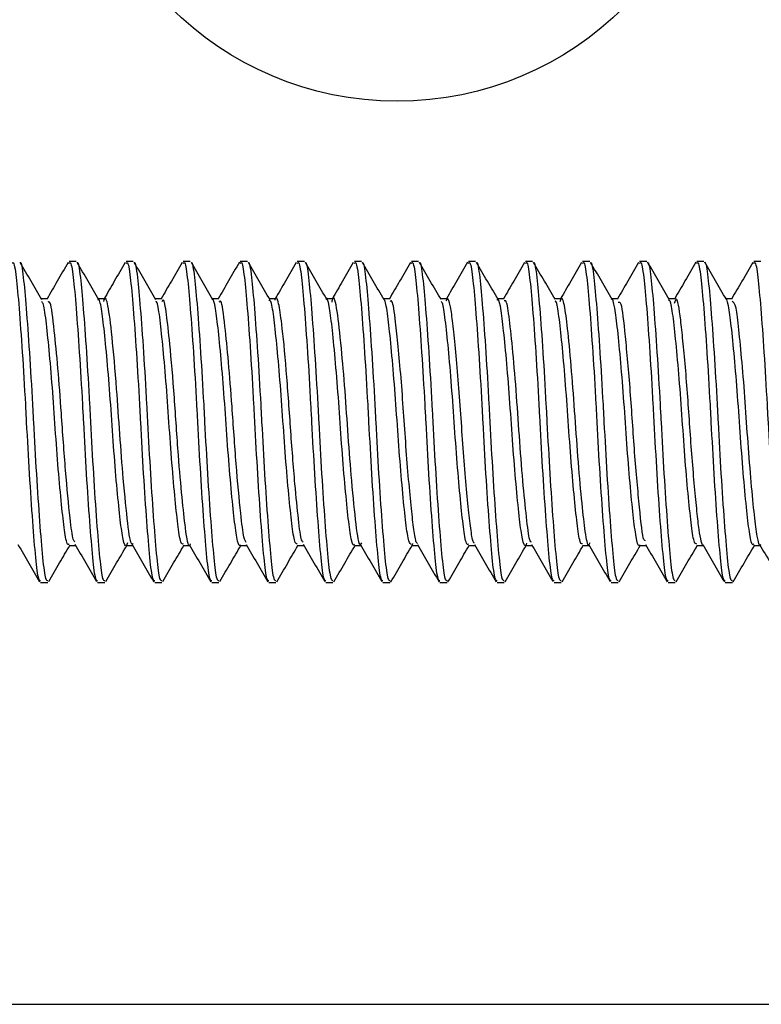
# Model space of a CAD drawing. Header units: inches. Extents: x 0.2 to 10.8, y 0.2 to 8.2.
# Tile 32 of 55: x 5.0912 to 5.1212, y 6.8031 to 6.843. Entities that reach past the tile are written whole.
import ezdxf

# ---------------------------------------------------------------- set-up
doc = ezdxf.new("R2010")
doc.units = ezdxf.units.IN
doc.header["$MEASUREMENT"] = 0

msp = doc.modelspace()

# ---------------------------------------------------------------- linework, layer by layer
for p, q in [((5.093448, 6.833197), (5.093158, 6.833197)), ((5.095763, 6.833197), (5.095473, 6.833197)), ((5.098077, 6.833197), (5.097788, 6.833197)), ((5.100392, 6.833197), (5.100103, 6.833197)), ((5.102707, 6.833197), (5.102418, 6.833197)), ((5.105022, 6.833197), (5.104732, 6.833197)), ((5.107337, 6.833197), (5.107047, 6.833197)), ((5.109651, 6.833197), (5.109362, 6.833197)), ((5.111966, 6.833197), (5.111677, 6.833197)), ((5.114281, 6.833197), (5.113992, 6.833197)), ((5.116596, 6.833197), (5.116307, 6.833197)), ((5.118911, 6.833197), (5.118621, 6.833197)), ((5.121226, 6.833197), (5.120936, 6.833197)), ((5.09229, 6.831693), (5.092026, 6.831693)), ((5.094605, 6.831693), (5.094341, 6.831693)), ((5.096919, 6.831693), (5.096656, 6.831693)), ((5.099235, 6.831693), (5.098971, 6.831693)), ((5.101549, 6.831693), (5.101285, 6.831693)), ((5.103864, 6.831693), (5.1036, 6.831693)), ((5.106179, 6.831693), (5.105915, 6.831693)), ((5.108494, 6.831693), (5.10823, 6.831693)), ((5.110808, 6.831693), (5.110545, 6.831693)), ((5.113123, 6.831693), (5.112859, 6.831693)), ((5.115438, 6.831693), (5.115174, 6.831693)), ((5.117753, 6.831693), (5.117489, 6.831693)), ((5.120068, 6.831693), (5.119804, 6.831693)), ((5.093158, 6.821679), (5.093422, 6.821679)), ((5.095473, 6.821679), (5.095737, 6.821679)), ((5.097788, 6.821679), (5.098052, 6.821679)), ((5.100103, 6.821679), (5.100367, 6.821679)), ((5.102417, 6.821679), (5.102681, 6.821679)), ((5.104732, 6.821679), (5.104996, 6.821679)), ((5.107047, 6.821679), (5.107311, 6.821679)), ((5.107092, 6.821755), (5.107071, 6.821689)), ((5.109362, 6.821679), (5.109626, 6.821679)), ((5.111676, 6.821679), (5.111941, 6.821679)), ((5.113992, 6.821679), (5.114255, 6.821679)), ((5.116306, 6.821679), (5.11657, 6.821679)), ((5.118621, 6.821679), (5.118885, 6.821679)), ((5.120936, 6.821679), (5.1212, 6.821679)), ((5.092001, 6.820176), (5.09229, 6.820176)), ((5.094316, 6.820176), (5.094605, 6.820176)), ((5.096631, 6.820176), (5.09692, 6.820176)), ((5.098945, 6.820176), (5.099235, 6.820176)), ((5.10126, 6.820176), (5.10155, 6.820176)), ((5.103575, 6.820176), (5.103864, 6.820176)), ((5.10589, 6.820176), (5.106179, 6.820176)), ((5.108205, 6.820176), (5.108494, 6.820176)), ((5.11052, 6.820176), (5.110809, 6.820176)), ((5.112834, 6.820176), (5.113124, 6.820176)), ((5.115149, 6.820176), (5.115438, 6.820176)), ((5.117464, 6.820176), (5.117753, 6.820176)), ((5.119779, 6.820176), (5.120068, 6.820176)), ((5.059385, 6.803061), (5.153552, 6.803061))]:
    msp.add_line(p, q)
msp.add_circle((5.106468, 6.852728), 0.013021)
for points, knots in [([(5.090844, 6.833116), (5.090858, 6.833138), (5.090915, 6.833231), (5.091012, 6.832638), (5.091126, 6.831389), (5.091259, 6.82956), (5.091359, 6.827894), (5.091446, 6.826216), (5.091539, 6.824528), (5.091671, 6.822581), (5.091794, 6.821106), (5.091898, 6.82026), (5.091971, 6.820257), (5.092001, 6.820256)], [0, 0, 0, 0, 0.0345865, 0.1421533, 0.2496809, 0.3571865, 0.4647501, 0.4999805, 0.6044986, 0.711996, 0.8195648, 0.9270819, 1, 1, 1, 1]), ([(5.091175, 6.833158), (5.091175, 6.833158), (5.091218, 6.833202), (5.091301, 6.832613), (5.091415, 6.831396), (5.091548, 6.829558), (5.091648, 6.827894), (5.091736, 6.826216), (5.091829, 6.824528), (5.091961, 6.822581), (5.092084, 6.821106), (5.092187, 6.82026), (5.092261, 6.820257), (5.09229, 6.820256)], [0, 0, 0, 0, 0.000051, 0.111466, 0.22284, 0.334191, 0.445603, 0.482093, 0.59035, 0.701693, 0.81311, 0.924473, 1, 1, 1, 1]), ([(5.092053, 6.831646), (5.091907, 6.831898), (5.091614, 6.832402), (5.091321, 6.832906), (5.091175, 6.833158)], [0, 0, 0, 0, 0.499723, 1, 1, 1, 1]), ([(5.093117, 6.833159), (5.09297, 6.832907), (5.092686, 6.832418), (5.092402, 6.831929), (5.092265, 6.831693)], [0, 0, 0, 0, 0.515902, 1, 1, 1, 1]), ([(5.093158, 6.833116), (5.093172, 6.833138), (5.09323, 6.833231), (5.093327, 6.832638), (5.093441, 6.831389), (5.093574, 6.82956), (5.093674, 6.827894), (5.093761, 6.826216), (5.093854, 6.824528), (5.093986, 6.822581), (5.094109, 6.821106), (5.094212, 6.82026), (5.094286, 6.820257), (5.094316, 6.820256)], [0, 0, 0, 0, 0.034586, 0.142153, 0.249681, 0.357186, 0.46475, 0.49998, 0.604499, 0.711996, 0.819565, 0.927082, 1, 1, 1, 1]), ([(5.093489, 6.833158), (5.093489, 6.833158), (5.093532, 6.833202), (5.093616, 6.832613), (5.09373, 6.831396), (5.093863, 6.829558), (5.093963, 6.827894), (5.09405, 6.826216), (5.094143, 6.824528), (5.094276, 6.822581), (5.094399, 6.821106), (5.094502, 6.82026), (5.094575, 6.820257), (5.094605, 6.820256)], [0, 0, 0, 0, 0.000338, 0.111721, 0.223063, 0.334382, 0.445762, 0.482242, 0.590468, 0.701779, 0.813164, 0.924495, 1, 1, 1, 1]), ([(5.094368, 6.831647), (5.094221, 6.831899), (5.093928, 6.832402), (5.093635, 6.832907), (5.093489, 6.833159)], [0, 0, 0, 0, 0.499732, 1, 1, 1, 1]), ([(5.095431, 6.833159), (5.095285, 6.832906), (5.095001, 6.832417), (5.094717, 6.831929), (5.09458, 6.831693)], [0, 0, 0, 0, 0.517085, 1, 1, 1, 1]), ([(5.095473, 6.833116), (5.095487, 6.833138), (5.095544, 6.833231), (5.095642, 6.832638), (5.095755, 6.831389), (5.095888, 6.82956), (5.095989, 6.827894), (5.096076, 6.826216), (5.096169, 6.824528), (5.096301, 6.822581), (5.096424, 6.821106), (5.096527, 6.82026), (5.096601, 6.820257), (5.096631, 6.820256)], [0, 0, 0, 0, 0.034586, 0.142153, 0.249681, 0.357186, 0.46475, 0.49998, 0.604499, 0.711996, 0.819565, 0.927082, 1, 1, 1, 1]), ([(5.095803, 6.833157), (5.095804, 6.833157), (5.095847, 6.833202), (5.095931, 6.832614), (5.096045, 6.831396), (5.096178, 6.829558), (5.096278, 6.827894), (5.096365, 6.826216), (5.096458, 6.824528), (5.09659, 6.822581), (5.096713, 6.821106), (5.096817, 6.82026), (5.09689, 6.820257), (5.09692, 6.820256)], [0, 0, 0, 0, 0.000692, 0.112036, 0.223338, 0.334618, 0.445958, 0.482426, 0.590613, 0.701885, 0.81323, 0.924522, 1, 1, 1, 1]), ([(5.096682, 6.831648), (5.096535, 6.8319), (5.096242, 6.832403), (5.09595, 6.832907), (5.095803, 6.833159)], [0, 0, 0, 0, 0.49974, 1, 1, 1, 1]), ([(5.097751, 6.833167), (5.097604, 6.832915), (5.097319, 6.832423), (5.097033, 6.831932), (5.096894, 6.831693)], [0, 0, 0, 0, 0.514073, 1, 1, 1, 1]), ([(5.097788, 6.833116), (5.097802, 6.833138), (5.097859, 6.833231), (5.097956, 6.832638), (5.09807, 6.831389), (5.098203, 6.82956), (5.098303, 6.827894), (5.098391, 6.826216), (5.098484, 6.824528), (5.098616, 6.822581), (5.098739, 6.821106), (5.098842, 6.82026), (5.098916, 6.820257), (5.098945, 6.820256)], [0, 0, 0, 0, 0.034586, 0.142153, 0.249681, 0.357186, 0.46475, 0.49998, 0.604499, 0.711996, 0.819565, 0.927082, 1, 1, 1, 1]), ([(5.098118, 6.833157), (5.098118, 6.833157), (5.098162, 6.833202), (5.098246, 6.832614), (5.09836, 6.831396), (5.098493, 6.829558), (5.098593, 6.827894), (5.09868, 6.826216), (5.098773, 6.824528), (5.098905, 6.822581), (5.099028, 6.821106), (5.099131, 6.82026), (5.099205, 6.820257), (5.099235, 6.820256)], [0, 0, 0, 0, 0.001112, 0.112409, 0.223665, 0.334898, 0.446191, 0.482643, 0.590785, 0.70201, 0.813308, 0.924554, 1, 1, 1, 1]), ([(5.098996, 6.831649), (5.09885, 6.831901), (5.098557, 6.832404), (5.098264, 6.832908), (5.098118, 6.83316)], [0, 0, 0, 0, 0.499748, 1, 1, 1, 1]), ([(5.100067, 6.833169), (5.099921, 6.832917), (5.099635, 6.832425), (5.099349, 6.831933), (5.099209, 6.831693)], [0, 0, 0, 0, 0.512511, 1, 1, 1, 1]), ([(5.100103, 6.833116), (5.100117, 6.833138), (5.100174, 6.833231), (5.100271, 6.832638), (5.100385, 6.831389), (5.100518, 6.82956), (5.100618, 6.827894), (5.100706, 6.826216), (5.100798, 6.824528), (5.100931, 6.822581), (5.101054, 6.821106), (5.101157, 6.82026), (5.10123, 6.820257), (5.10126, 6.820256)], [0, 0, 0, 0, 0.0345865, 0.1421533, 0.2496809, 0.3571865, 0.4647501, 0.4999805, 0.6044986, 0.711996, 0.8195648, 0.9270819, 1, 1, 1, 1]), ([(5.100432, 6.833156), (5.100433, 6.833157), (5.100476, 6.833203), (5.100561, 6.832614), (5.100674, 6.831395), (5.100807, 6.829558), (5.100908, 6.827894), (5.100995, 6.826216), (5.101088, 6.824528), (5.10122, 6.822581), (5.101343, 6.821106), (5.101446, 6.82026), (5.10152, 6.820257), (5.10155, 6.820256)], [0, 0, 0, 0, 0.001595, 0.112838, 0.22404, 0.33522, 0.446459, 0.482893, 0.590983, 0.702154, 0.813399, 0.92459, 1, 1, 1, 1]), ([(5.10131, 6.831651), (5.101164, 6.831902), (5.100871, 6.832405), (5.100578, 6.832909), (5.100432, 6.833161)], [0, 0, 0, 0, 0.499755, 1, 1, 1, 1]), ([(5.102377, 6.83316), (5.10223, 6.832908), (5.101946, 6.832419), (5.101662, 6.83193), (5.101524, 6.831693)], [0, 0, 0, 0, 0.515165, 1, 1, 1, 1]), ([(5.102418, 6.833116), (5.102432, 6.833138), (5.102489, 6.833231), (5.102586, 6.832638), (5.1027, 6.831389), (5.102833, 6.82956), (5.102933, 6.827894), (5.10302, 6.826216), (5.103113, 6.824528), (5.103246, 6.822581), (5.103369, 6.821106), (5.103472, 6.82026), (5.103545, 6.820257), (5.103575, 6.820256)], [0, 0, 0, 0, 0.034586, 0.142153, 0.249681, 0.357186, 0.46475, 0.49998, 0.604499, 0.711996, 0.819565, 0.927082, 1, 1, 1, 1]), ([(5.102746, 6.833155), (5.102747, 6.833156), (5.102791, 6.833203), (5.102875, 6.832615), (5.102989, 6.831395), (5.103122, 6.829558), (5.103222, 6.827894), (5.10331, 6.826216), (5.103403, 6.824528), (5.103535, 6.822581), (5.103658, 6.821106), (5.103761, 6.82026), (5.103835, 6.820257), (5.103864, 6.820256)], [0, 0, 0, 0, 0.00214, 0.113322, 0.224463, 0.335582, 0.446761, 0.483175, 0.591206, 0.702316, 0.813501, 0.924631, 1, 1, 1, 1]), ([(5.103624, 6.831652), (5.103478, 6.831903), (5.103185, 6.832407), (5.102892, 6.83291), (5.102746, 6.833162)], [0, 0, 0, 0, 0.499762, 1, 1, 1, 1]), ([(5.10469, 6.833157), (5.104543, 6.832905), (5.10426, 6.832416), (5.103976, 6.831929), (5.103839, 6.831693)], [0, 0, 0, 0, 0.517298, 1, 1, 1, 1]), ([(5.104732, 6.833116), (5.104746, 6.833138), (5.104804, 6.833231), (5.104901, 6.832638), (5.105015, 6.831389), (5.105148, 6.82956), (5.105248, 6.827894), (5.105335, 6.826216), (5.105428, 6.824528), (5.10556, 6.822581), (5.105683, 6.821106), (5.105786, 6.82026), (5.10586, 6.820257), (5.10589, 6.820256)], [0, 0, 0, 0, 0.034586, 0.142153, 0.249681, 0.357186, 0.46475, 0.49998, 0.604499, 0.711996, 0.819565, 0.927082, 1, 1, 1, 1]), ([(5.10506, 6.833155), (5.105061, 6.833156), (5.105106, 6.833203), (5.10519, 6.832615), (5.105304, 6.831395), (5.105437, 6.829558), (5.105537, 6.827894), (5.105625, 6.826216), (5.105717, 6.824528), (5.10585, 6.822581), (5.105973, 6.821106), (5.106076, 6.82026), (5.106149, 6.820257), (5.106179, 6.820256)], [0, 0, 0, 0, 0.002743, 0.113857, 0.224932, 0.335983, 0.447095, 0.483487, 0.591453, 0.702496, 0.813613, 0.924677, 1, 1, 1, 1]), ([(5.105938, 6.831653), (5.105792, 6.831905), (5.105499, 6.832408), (5.105207, 6.832912), (5.10506, 6.833164)], [0, 0, 0, 0, 0.499764, 1, 1, 1, 1]), ([(5.107009, 6.833165), (5.106863, 6.832913), (5.106578, 6.832422), (5.106292, 6.831931), (5.106154, 6.831693)], [0, 0, 0, 0, 0.514815, 1, 1, 1, 1]), ([(5.107047, 6.833116), (5.107061, 6.833138), (5.107118, 6.833231), (5.107216, 6.832638), (5.10733, 6.831389), (5.107463, 6.82956), (5.107563, 6.827894), (5.10765, 6.826216), (5.107743, 6.824528), (5.107875, 6.822581), (5.107998, 6.821106), (5.108101, 6.82026), (5.108175, 6.820257), (5.108205, 6.820256)], [0, 0, 0, 0, 0.034586, 0.142153, 0.249681, 0.357186, 0.46475, 0.49998, 0.604499, 0.711996, 0.819565, 0.927082, 1, 1, 1, 1]), ([(5.107374, 6.833154), (5.107376, 6.833155), (5.10742, 6.833204), (5.107505, 6.832616), (5.107619, 6.831395), (5.107752, 6.829559), (5.107852, 6.827894), (5.107939, 6.826216), (5.108032, 6.824528), (5.108165, 6.822581), (5.108288, 6.821106), (5.108391, 6.82026), (5.108464, 6.820257), (5.108494, 6.820256)], [0, 0, 0, 0, 0.003394, 0.114436, 0.225438, 0.336417, 0.447456, 0.483825, 0.59172, 0.702691, 0.813735, 0.924726, 1, 1, 1, 1]), ([(5.108252, 6.831654), (5.108106, 6.831906), (5.107813, 6.832409), (5.107521, 6.832913), (5.107374, 6.833165)], [0, 0, 0, 0, 0.499759, 1, 1, 1, 1]), ([(5.109327, 6.83317), (5.10918, 6.832917), (5.108894, 6.832425), (5.108608, 6.831933), (5.108469, 6.831693)], [0, 0, 0, 0, 0.512523, 1, 1, 1, 1]), ([(5.109362, 6.833116), (5.109376, 6.833138), (5.109433, 6.833231), (5.109531, 6.832638), (5.109644, 6.831389), (5.109777, 6.82956), (5.109877, 6.827894), (5.109965, 6.826216), (5.110058, 6.824528), (5.11019, 6.822581), (5.110313, 6.821106), (5.110416, 6.82026), (5.11049, 6.820257), (5.11052, 6.820256)], [0, 0, 0, 0, 0.034586, 0.142153, 0.249681, 0.357186, 0.46475, 0.49998, 0.604499, 0.711996, 0.819565, 0.927082, 1, 1, 1, 1]), ([(5.109688, 6.833153), (5.10969, 6.833155), (5.109735, 6.833204), (5.10982, 6.832617), (5.109934, 6.831395), (5.110067, 6.829559), (5.110167, 6.827894), (5.110254, 6.826216), (5.110347, 6.824528), (5.110479, 6.822581), (5.110602, 6.821106), (5.110705, 6.82026), (5.110779, 6.820257), (5.110809, 6.820256)], [0, 0, 0, 0, 0.0040002, 0.114975, 0.2259092, 0.3368208, 0.4477923, 0.4841388, 0.5919683, 0.7028714, 0.8138482, 0.9247718, 1, 1, 1, 1]), ([(5.110567, 6.831655), (5.11042, 6.831907), (5.110127, 6.83241), (5.109835, 6.832914), (5.109688, 6.833166)], [0, 0, 0, 0, 0.499752, 1, 1, 1, 1]), ([(5.111637, 6.833162), (5.111491, 6.83291), (5.111206, 6.83242), (5.110922, 6.831931), (5.110783, 6.831693)], [0, 0, 0, 0, 0.51428, 1, 1, 1, 1]), ([(5.111677, 6.833116), (5.111691, 6.833138), (5.111748, 6.833231), (5.111845, 6.832638), (5.111959, 6.831389), (5.112092, 6.82956), (5.112192, 6.827894), (5.11228, 6.826216), (5.112373, 6.824528), (5.112505, 6.822581), (5.112628, 6.821106), (5.112731, 6.82026), (5.112805, 6.820257), (5.112834, 6.820256)], [0, 0, 0, 0, 0.034586, 0.142153, 0.249681, 0.357186, 0.46475, 0.49998, 0.604499, 0.711996, 0.819565, 0.927082, 1, 1, 1, 1]), ([(5.112003, 6.833153), (5.112004, 6.833155), (5.112049, 6.833205), (5.112135, 6.832617), (5.112249, 6.831395), (5.112382, 6.829559), (5.112482, 6.827894), (5.112569, 6.826216), (5.112662, 6.824528), (5.112794, 6.822581), (5.112917, 6.821106), (5.11302, 6.82026), (5.113094, 6.820257), (5.113124, 6.820256)], [0, 0, 0, 0, 0.00453, 0.115446, 0.226321, 0.337174, 0.448086, 0.484413, 0.592186, 0.70303, 0.813947, 0.924812, 1, 1, 1, 1]), ([(5.112881, 6.831656), (5.112734, 6.831908), (5.112441, 6.832411), (5.112149, 6.832915), (5.112003, 6.833167)], [0, 0, 0, 0, 0.499744, 1, 1, 1, 1]), ([(5.113949, 6.833157), (5.113802, 6.832904), (5.113519, 6.832416), (5.113235, 6.831928), (5.113098, 6.831693)], [0, 0, 0, 0, 0.51722, 1, 1, 1, 1]), ([(5.113992, 6.833116), (5.114006, 6.833138), (5.114063, 6.833231), (5.11416, 6.832638), (5.114274, 6.831389), (5.114407, 6.82956), (5.114507, 6.827894), (5.114594, 6.826216), (5.114687, 6.824528), (5.11482, 6.822581), (5.114943, 6.821106), (5.115046, 6.82026), (5.115119, 6.820257), (5.115149, 6.820256)], [0, 0, 0, 0, 0.034586, 0.142153, 0.249681, 0.357186, 0.46475, 0.49998, 0.604499, 0.711996, 0.819565, 0.927082, 1, 1, 1, 1]), ([(5.114317, 6.833152), (5.114319, 6.833154), (5.114364, 6.833205), (5.114449, 6.832617), (5.114563, 6.831395), (5.114696, 6.829559), (5.114796, 6.827894), (5.114884, 6.826216), (5.114977, 6.824528), (5.115109, 6.822581), (5.115232, 6.821106), (5.115335, 6.82026), (5.115409, 6.820257), (5.115438, 6.820256)], [0, 0, 0, 0, 0.004983, 0.115848, 0.226673, 0.337475, 0.448337, 0.484648, 0.592371, 0.703165, 0.814032, 0.924846, 1, 1, 1, 1]), ([(5.115195, 6.831657), (5.115049, 6.831908), (5.114756, 6.832412), (5.114463, 6.832916), (5.114317, 6.833168)], [0, 0, 0, 0, 0.4997363, 1, 1, 1, 1]), ([(5.116267, 6.833163), (5.116121, 6.832911), (5.115836, 6.83242), (5.115551, 6.83193), (5.115413, 6.831693)], [0, 0, 0, 0, 0.515593, 1, 1, 1, 1]), ([(5.116307, 6.833116), (5.11632, 6.833138), (5.116378, 6.833231), (5.116475, 6.832638), (5.116589, 6.831389), (5.116722, 6.82956), (5.116822, 6.827894), (5.116909, 6.826216), (5.117002, 6.824528), (5.117134, 6.822581), (5.117257, 6.821106), (5.117361, 6.82026), (5.117434, 6.820257), (5.117464, 6.820256)], [0, 0, 0, 0, 0.034586, 0.142153, 0.249681, 0.357186, 0.46475, 0.49998, 0.604499, 0.711996, 0.819565, 0.927082, 1, 1, 1, 1]), ([(5.116631, 6.833152), (5.116633, 6.833154), (5.116679, 6.833205), (5.116764, 6.832618), (5.116878, 6.831395), (5.117011, 6.829559), (5.117111, 6.827894), (5.117199, 6.826216), (5.117292, 6.824528), (5.117424, 6.822581), (5.117547, 6.821106), (5.11765, 6.82026), (5.117724, 6.820257), (5.117753, 6.820256)], [0, 0, 0, 0, 0.005356, 0.11618, 0.226963, 0.337724, 0.448544, 0.484841, 0.592524, 0.703276, 0.814102, 0.924874, 1, 1, 1, 1]), ([(5.11751, 6.831657), (5.117363, 6.831909), (5.11707, 6.832413), (5.116778, 6.832917), (5.116631, 6.833169)], [0, 0, 0, 0, 0.499728, 1, 1, 1, 1]), ([(5.118586, 6.83317), (5.118439, 6.832917), (5.118154, 6.832425), (5.117867, 6.831933), (5.117728, 6.831693)], [0, 0, 0, 0, 0.512744, 1, 1, 1, 1]), ([(5.118621, 6.833116), (5.118635, 6.833138), (5.118692, 6.833231), (5.11879, 6.832638), (5.118904, 6.831389), (5.119037, 6.82956), (5.119137, 6.827894), (5.119224, 6.826216), (5.119317, 6.824528), (5.119449, 6.822581), (5.119572, 6.821106), (5.119675, 6.82026), (5.119749, 6.820257), (5.119779, 6.820256)], [0, 0, 0, 0, 0.034586, 0.142153, 0.249681, 0.357186, 0.46475, 0.49998, 0.604499, 0.711996, 0.819565, 0.927082, 1, 1, 1, 1]), ([(5.118946, 6.833151), (5.118948, 6.833154), (5.118993, 6.833205), (5.119079, 6.832618), (5.119193, 6.831395), (5.119326, 6.829559), (5.119426, 6.827894), (5.119513, 6.826216), (5.119606, 6.824528), (5.119739, 6.822581), (5.119862, 6.821106), (5.119965, 6.82026), (5.120038, 6.820257), (5.120068, 6.820256)], [0, 0, 0, 0, 0.0056496, 0.1164406, 0.2271912, 0.3379191, 0.4487068, 0.4849931, 0.592644, 0.7033635, 0.8141565, 0.9248963, 1, 1, 1, 1]), ([(5.119825, 6.831657), (5.119678, 6.831909), (5.119385, 6.832413), (5.119092, 6.832917), (5.118946, 6.833169)], [0, 0, 0, 0, 0.499719, 1, 1, 1, 1]), ([(5.120898, 6.833165), (5.120752, 6.832913), (5.120467, 6.832422), (5.120181, 6.831932), (5.120042, 6.831693)], [0, 0, 0, 0, 0.513473, 1, 1, 1, 1]), ([(5.120936, 6.833116), (5.12095, 6.833138), (5.121007, 6.833231), (5.121105, 6.832638), (5.121218, 6.831389), (5.121351, 6.82956), (5.121452, 6.827894), (5.121539, 6.826216), (5.121632, 6.824528), (5.121764, 6.822581), (5.121887, 6.821106), (5.12199, 6.82026), (5.122064, 6.820257), (5.122094, 6.820256)], [0, 0, 0, 0, 0.0345865, 0.1421533, 0.2496809, 0.3571865, 0.4647501, 0.4999805, 0.6044986, 0.711996, 0.8195648, 0.9270819, 1, 1, 1, 1]), ([(5.095522, 6.821783), (5.095509, 6.821742), (5.095453, 6.821575), (5.095349, 6.821862), (5.095237, 6.822634), (5.095108, 6.823905), (5.094975, 6.825479), (5.094862, 6.827195), (5.094736, 6.828848), (5.094602, 6.830267), (5.094487, 6.831243), (5.094389, 6.831713), (5.094331, 6.831646), (5.094316, 6.831628)], [0, 0, 0, 0, 0.0333694, 0.13677, 0.2401874, 0.34352, 0.4469083, 0.5503335, 0.6536674, 0.7570418, 0.8604727, 0.9638075, 1, 1, 1, 1]), ([(5.095762, 6.821764), (5.095744, 6.821743), (5.095665, 6.821648), (5.095541, 6.822481), (5.095371, 6.824165), (5.095215, 6.826175), (5.095078, 6.82825), (5.094897, 6.830255), (5.09475, 6.831452), (5.094625, 6.831828), (5.094566, 6.831623), (5.094554, 6.831581)], [0, 0, 0, 0, 0.042727, 0.186707, 0.333845, 0.449547, 0.562163, 0.710672, 0.853835, 0.970502, 1, 1, 1, 1]), ([(5.098076, 6.821747), (5.098068, 6.821726), (5.098, 6.821546), (5.097889, 6.822238), (5.097743, 6.823566), (5.097579, 6.825445), (5.097433, 6.827734), (5.097254, 6.82982), (5.09711, 6.83111), (5.097004, 6.831741), (5.096938, 6.831608), (5.09692, 6.831572)], [0, 0, 0, 0, 0.021005, 0.172262, 0.291506, 0.413696, 0.562827, 0.717349, 0.836006, 0.955056, 1, 1, 1, 1]), ([(5.100103, 6.821704), (5.100099, 6.821696), (5.100052, 6.821602), (5.09996, 6.821963), (5.099849, 6.822797), (5.099717, 6.824129), (5.099586, 6.825735), (5.099474, 6.827455), (5.099345, 6.829082), (5.099212, 6.830452), (5.0991, 6.831345), (5.099006, 6.831747), (5.098954, 6.831662), (5.098946, 6.831648)], [0, 0, 0, 0, 0.010194, 0.117876, 0.225542, 0.333136, 0.440809, 0.548486, 0.65608, 0.763741, 0.871428, 0.979023, 1, 1, 1, 1]), ([(5.100347, 6.821794), (5.100314, 6.821844), (5.100235, 6.821967), (5.100114, 6.823031), (5.099933, 6.824901), (5.099783, 6.82719), (5.099627, 6.829182), (5.099469, 6.830743), (5.099351, 6.831689), (5.099262, 6.831581), (5.099235, 6.831547)], [0, 0, 0, 0, 0.084004, 0.20566, 0.366415, 0.521958, 0.647749, 0.773953, 0.929198, 1, 1, 1, 1]), ([(5.102417, 6.821743), (5.102388, 6.821742), (5.102315, 6.821741), (5.102212, 6.822387), (5.102089, 6.823519), (5.101955, 6.82503), (5.101836, 6.826725), (5.101716, 6.828416), (5.101582, 6.829915), (5.101461, 6.831026), (5.101358, 6.831643), (5.101287, 6.831631), (5.10126, 6.831626)], [0, 0, 0, 0, 0.071693, 0.179469, 0.287142, 0.394825, 0.502603, 0.610271, 0.717934, 0.825713, 0.933393, 1, 1, 1, 1]), ([(5.102655, 6.821815), (5.102634, 6.821831), (5.102565, 6.821884), (5.102466, 6.822704), (5.102307, 6.824241), (5.102141, 6.826461), (5.101973, 6.828874), (5.101796, 6.830679), (5.101662, 6.831564), (5.101556, 6.831843), (5.101505, 6.831643), (5.101502, 6.831629)], [0, 0, 0, 0, 0.052772, 0.170212, 0.291839, 0.444909, 0.596232, 0.750664, 0.868174, 0.990615, 1, 1, 1, 1]), ([(5.104732, 6.821732), (5.104722, 6.821716), (5.104668, 6.821634), (5.104572, 6.822055), (5.10446, 6.822974), (5.104327, 6.824358), (5.104198, 6.825994), (5.104086, 6.827714), (5.103954, 6.82931), (5.103823, 6.830627), (5.103712, 6.831434), (5.103621, 6.831779), (5.103577, 6.831684), (5.103575, 6.83168)], [0, 0, 0, 0, 0.026214, 0.133895, 0.241527, 0.349108, 0.456782, 0.564428, 0.672009, 0.779675, 0.887333, 0.994914, 1, 1, 1, 1]), ([(5.10502, 6.82179), (5.105005, 6.821757), (5.104929, 6.821597), (5.104805, 6.822451), (5.104636, 6.82409), (5.10448, 6.826094), (5.104355, 6.828), (5.104191, 6.829888), (5.104038, 6.831297), (5.103901, 6.831896), (5.103828, 6.831603), (5.103814, 6.831547)], [0, 0, 0, 0, 0.037574, 0.181783, 0.3287, 0.444626, 0.557121, 0.674308, 0.818664, 0.965423, 1, 1, 1, 1]), ([(5.107048, 6.821721), (5.107011, 6.821741), (5.106931, 6.821786), (5.106825, 6.822529), (5.106699, 6.82373), (5.106565, 6.825281), (5.10645, 6.826989), (5.106326, 6.828659), (5.106191, 6.830121), (5.106074, 6.831135), (5.10599, 6.831644), (5.105942, 6.83163), (5.105938, 6.831629)], [0, 0, 0, 0, 0.092175, 0.204365, 0.316455, 0.428585, 0.540781, 0.652872, 0.764984, 0.877184, 0.989272, 1, 1, 1, 1]), ([(5.10729, 6.821766), (5.107275, 6.821776), (5.107224, 6.821812), (5.107146, 6.82229), (5.107047, 6.823146), (5.106935, 6.824322), (5.106825, 6.825681), (5.106731, 6.827112), (5.106625, 6.828512), (5.106513, 6.829784), (5.10639, 6.830927), (5.106287, 6.831674), (5.106206, 6.8316), (5.106179, 6.831575)], [0, 0, 0, 0, 0.038135, 0.13112, 0.223851, 0.319958, 0.415518, 0.507313, 0.601527, 0.6979, 0.792442, 0.930842, 1, 1, 1, 1]), ([(5.109606, 6.821767), (5.109588, 6.821782), (5.109535, 6.82183), (5.109455, 6.822336), (5.109354, 6.823215), (5.109243, 6.824408), (5.109133, 6.825775), (5.109039, 6.827206), (5.108933, 6.828602), (5.108821, 6.829853), (5.108715, 6.83084), (5.108621, 6.831476), (5.108527, 6.831755), (5.10847, 6.831646), (5.108449, 6.831607)], [0, 0, 0, 0, 0.043367, 0.132448, 0.221915, 0.314397, 0.406097, 0.494237, 0.585064, 0.677718, 0.768362, 0.856579, 0.948405, 1, 1, 1, 1]), ([(5.111721, 6.821775), (5.111708, 6.821737), (5.111652, 6.821578), (5.111549, 6.82188), (5.111437, 6.822669), (5.111308, 6.823952), (5.111175, 6.825534), (5.111062, 6.827251), (5.110935, 6.828899), (5.110801, 6.830308), (5.110687, 6.831267), (5.11059, 6.831721), (5.110533, 6.831649), (5.110519, 6.831631)], [0, 0, 0, 0, 0.033171, 0.136951, 0.240741, 0.344449, 0.448218, 0.552016, 0.655725, 0.759481, 0.863286, 0.966996, 1, 1, 1, 1]), ([(5.111915, 6.82181), (5.111897, 6.821818), (5.111831, 6.821848), (5.111733, 6.822631), (5.111588, 6.82403), (5.11144, 6.825858), (5.111315, 6.82779), (5.111165, 6.829575), (5.111024, 6.830913), (5.110914, 6.831649), (5.110837, 6.831614), (5.110808, 6.831601)], [0, 0, 0, 0, 0.0463, 0.169714, 0.297065, 0.424879, 0.5481, 0.676427, 0.802951, 0.926923, 1, 1, 1, 1]), ([(5.11428, 6.821781), (5.114267, 6.821749), (5.114207, 6.821592), (5.114102, 6.822183), (5.113971, 6.823318), (5.113819, 6.825007), (5.113688, 6.826921), (5.113549, 6.828804), (5.113398, 6.83039), (5.113272, 6.831408), (5.113156, 6.831817), (5.11309, 6.831616), (5.113072, 6.831562)], [0, 0, 0, 0, 0.030314, 0.146044, 0.260172, 0.378374, 0.492498, 0.608232, 0.726178, 0.839382, 0.956426, 1, 1, 1, 1]), ([(5.116307, 6.821711), (5.116301, 6.8217), (5.116253, 6.821609), (5.11616, 6.821982), (5.116048, 6.822834), (5.115917, 6.824178), (5.115786, 6.825791), (5.115674, 6.827511), (5.115544, 6.829132), (5.115412, 6.83049), (5.1153, 6.831366), (5.115206, 6.831754), (5.115156, 6.831667), (5.115149, 6.831654)], [0, 0, 0, 0, 0.013614, 0.121318, 0.228999, 0.336611, 0.444306, 0.551998, 0.659611, 0.767294, 0.874997, 0.98261, 1, 1, 1, 1]), ([(5.118621, 6.821739), (5.11859, 6.821743), (5.118516, 6.821751), (5.118412, 6.822417), (5.118289, 6.823564), (5.118154, 6.825084), (5.118037, 6.826783), (5.117916, 6.828469), (5.117781, 6.829959), (5.117661, 6.831054), (5.117559, 6.831653), (5.117489, 6.831632), (5.117464, 6.831624)], [0, 0, 0, 0, 0.0752077, 0.1829626, 0.2906152, 0.3982845, 0.5060422, 0.6136919, 0.7213425, 0.8291008, 0.9367542, 1, 1, 1, 1]), ([(5.11891, 6.821685), (5.118909, 6.821683), (5.118875, 6.821628), (5.118808, 6.821824), (5.11872, 6.822279), (5.118633, 6.823044), (5.118535, 6.824042), (5.118436, 6.825218), (5.118345, 6.826471), (5.11826, 6.827735), (5.118163, 6.828944), (5.118063, 6.830021), (5.117942, 6.831117), (5.117827, 6.831849), (5.117737, 6.831581), (5.117709, 6.831501)], [0, 0, 0, 0, 0.002657, 0.0818, 0.158298, 0.234552, 0.313598, 0.392911, 0.469909, 0.545739, 0.624544, 0.703977, 0.781435, 0.9343, 1, 1, 1, 1]), ([(5.120936, 6.821736), (5.120924, 6.821719), (5.120869, 6.821642), (5.120772, 6.822077), (5.120659, 6.823014), (5.120526, 6.824409), (5.120398, 6.82605), (5.120285, 6.827769), (5.120153, 6.829358), (5.120023, 6.830663), (5.119912, 6.83145), (5.119822, 6.831785), (5.119779, 6.83169), (5.119778, 6.831689)], [0, 0, 0, 0, 0.029913, 0.137586, 0.245204, 0.352776, 0.460444, 0.568076, 0.675648, 0.783307, 0.890952, 0.998524, 1, 1, 1, 1]), ([(5.093158, 6.821745), (5.093143, 6.821728), (5.093083, 6.821661), (5.092985, 6.822138), (5.09287, 6.82312), (5.092736, 6.824543), (5.09261, 6.826199), (5.092497, 6.827912), (5.092364, 6.829491), (5.092235, 6.830726), (5.092141, 6.831469), (5.092074, 6.83155), (5.092051, 6.831578)], [0, 0, 0, 0, 0.041079, 0.153528, 0.265899, 0.378238, 0.490683, 0.60307, 0.71541, 0.827848, 0.940251, 1, 1, 1, 1]), ([(5.093395, 6.821817), (5.093372, 6.821839), (5.093302, 6.821906), (5.09319, 6.822842), (5.093012, 6.824626), (5.092857, 6.826899), (5.092706, 6.828924), (5.092544, 6.830564), (5.092421, 6.831628), (5.092325, 6.831569), (5.09229, 6.831547)], [0, 0, 0, 0, 0.059851, 0.182243, 0.343591, 0.500852, 0.626594, 0.754119, 0.910093, 1, 1, 1, 1]), ([(5.097788, 6.821751), (5.097765, 6.821738), (5.097699, 6.821699), (5.097598, 6.822256), (5.09748, 6.823315), (5.097346, 6.824784), (5.097223, 6.826462), (5.097107, 6.828165), (5.096973, 6.829709), (5.096847, 6.830875), (5.096758, 6.831531), (5.096697, 6.831571), (5.09668, 6.831582)], [0, 0, 0, 0, 0.057801, 0.170243, 0.282573, 0.394894, 0.507334, 0.619683, 0.73201, 0.844447, 0.956814, 1, 1, 1, 1]), ([(5.109362, 6.821747), (5.109345, 6.82173), (5.109284, 6.821669), (5.109185, 6.822162), (5.10907, 6.823162), (5.108936, 6.824594), (5.10881, 6.826256), (5.108696, 6.827967), (5.108563, 6.829539), (5.108435, 6.830761), (5.108341, 6.831489), (5.108274, 6.831561), (5.10825, 6.831586)], [0, 0, 0, 0, 0.044398, 0.156428, 0.268373, 0.380292, 0.492317, 0.60428, 0.716199, 0.828219, 0.940197, 1, 1, 1, 1]), ([(5.113992, 6.82175), (5.113968, 6.821739), (5.1139, 6.821708), (5.113799, 6.822283), (5.113679, 6.823359), (5.113545, 6.824837), (5.113423, 6.826519), (5.113306, 6.82822), (5.113172, 6.829754), (5.113047, 6.830907), (5.112957, 6.831549), (5.112897, 6.831581), (5.11288, 6.83159)], [0, 0, 0, 0, 0.061429, 0.173406, 0.285266, 0.39712, 0.509096, 0.620976, 0.732838, 0.844812, 0.956709, 1, 1, 1, 1]), ([(5.116548, 6.82187), (5.116524, 6.821869), (5.116436, 6.821862), (5.116306, 6.823154), (5.1161, 6.825363), (5.115933, 6.828021), (5.115727, 6.830248), (5.115582, 6.831593), (5.115478, 6.831551), (5.115438, 6.831535)], [0, 0, 0, 0, 0.061551, 0.226454, 0.397266, 0.562109, 0.732926, 0.897819, 1, 1, 1, 1]), ([(5.121225, 6.821716), (5.121219, 6.821704), (5.121169, 6.821613), (5.121077, 6.821995), (5.120965, 6.822854), (5.120834, 6.8242), (5.120703, 6.825815), (5.120592, 6.827526), (5.120462, 6.829151), (5.12033, 6.830474), (5.120213, 6.831502), (5.120118, 6.831553), (5.120066, 6.83158)], [0, 0, 0, 0, 0.0159574, 0.1243382, 0.2290334, 0.3380731, 0.446842, 0.5514807, 0.6601858, 0.7692776, 0.8739971, 1, 1, 1, 1]), ([(5.091084, 6.82172), (5.09123, 6.821468), (5.091523, 6.820965), (5.091815, 6.820461), (5.091962, 6.820209)], [0, 0, 0, 0, 0.499762, 1, 1, 1, 1]), ([(5.092332, 6.820214), (5.092478, 6.820466), (5.092762, 6.820955), (5.093046, 6.821443), (5.093184, 6.821679)], [0, 0, 0, 0, 0.516038, 1, 1, 1, 1]), ([(5.093394, 6.821728), (5.09354, 6.821477), (5.093834, 6.820972), (5.094126, 6.820468), (5.094273, 6.820215)], [0, 0, 0, 0, 0.499678, 1, 1, 1, 1]), ([(5.094646, 6.820213), (5.094793, 6.820465), (5.095076, 6.820954), (5.095361, 6.821443), (5.095498, 6.821679)], [0, 0, 0, 0, 0.515697, 1, 1, 1, 1]), ([(5.095711, 6.821724), (5.095857, 6.821472), (5.096151, 6.820967), (5.096444, 6.820462), (5.096591, 6.820209)], [0, 0, 0, 0, 0.499616, 1, 1, 1, 1]), ([(5.096961, 6.820212), (5.097107, 6.820464), (5.097391, 6.820954), (5.097675, 6.821442), (5.097813, 6.821679)], [0, 0, 0, 0, 0.515317, 1, 1, 1, 1]), ([(5.09803, 6.821716), (5.098177, 6.821464), (5.098471, 6.82096), (5.098763, 6.820455), (5.09891, 6.820203)], [0, 0, 0, 0, 0.499673, 1, 1, 1, 1]), ([(5.099275, 6.820211), (5.099421, 6.820464), (5.099705, 6.820953), (5.09999, 6.821442), (5.100128, 6.821679)], [0, 0, 0, 0, 0.514899, 1, 1, 1, 1]), ([(5.100344, 6.821718), (5.100491, 6.821466), (5.100783, 6.820963), (5.101076, 6.820459), (5.101222, 6.820207)], [0, 0, 0, 0, 0.499753, 1, 1, 1, 1]), ([(5.101589, 6.82021), (5.101735, 6.820462), (5.10202, 6.820952), (5.102305, 6.821442), (5.102443, 6.821679)], [0, 0, 0, 0, 0.514449, 1, 1, 1, 1]), ([(5.102653, 6.821727), (5.1028, 6.821475), (5.103093, 6.820972), (5.103386, 6.820467), (5.103533, 6.820215)], [0, 0, 0, 0, 0.499703, 1, 1, 1, 1]), ([(5.103903, 6.820209), (5.104049, 6.820461), (5.104334, 6.820951), (5.104619, 6.821441), (5.104758, 6.821679)], [0, 0, 0, 0, 0.513986, 1, 1, 1, 1]), ([(5.104969, 6.821726), (5.105115, 6.821474), (5.105409, 6.820969), (5.105703, 6.820464), (5.105849, 6.820211)], [0, 0, 0, 0, 0.499619, 1, 1, 1, 1]), ([(5.106217, 6.820208), (5.106364, 6.82046), (5.106648, 6.820951), (5.106934, 6.821441), (5.107072, 6.821679)], [0, 0, 0, 0, 0.513581, 1, 1, 1, 1]), ([(5.107289, 6.821717), (5.107436, 6.821465), (5.107729, 6.820961), (5.108022, 6.820456), (5.108169, 6.820204)], [0, 0, 0, 0, 0.499654, 1, 1, 1, 1]), ([(5.108531, 6.820207), (5.108678, 6.820459), (5.108963, 6.82095), (5.109248, 6.82144), (5.109387, 6.821679)], [0, 0, 0, 0, 0.513238, 1, 1, 1, 1]), ([(5.109604, 6.821716), (5.109751, 6.821465), (5.110044, 6.820961), (5.110336, 6.820457), (5.110483, 6.820205)], [0, 0, 0, 0, 0.499738, 1, 1, 1, 1]), ([(5.110845, 6.820206), (5.110992, 6.820458), (5.111277, 6.820949), (5.111563, 6.82144), (5.111702, 6.821679)], [0, 0, 0, 0, 0.512953, 1, 1, 1, 1]), ([(5.111914, 6.821725), (5.11206, 6.821474), (5.112353, 6.82097), (5.112646, 6.820466), (5.112792, 6.820214)], [0, 0, 0, 0, 0.499724, 1, 1, 1, 1]), ([(5.11316, 6.820205), (5.113306, 6.820457), (5.113592, 6.820948), (5.113877, 6.82144), (5.114017, 6.821679)], [0, 0, 0, 0, 0.512725, 1, 1, 1, 1]), ([(5.114227, 6.821728), (5.114374, 6.821476), (5.114668, 6.820971), (5.114961, 6.820466), (5.115107, 6.820213)], [0, 0, 0, 0, 0.49963, 1, 1, 1, 1]), ([(5.115474, 6.820204), (5.11562, 6.820456), (5.115906, 6.820948), (5.116192, 6.82144), (5.116332, 6.821679)], [0, 0, 0, 0, 0.512554, 1, 1, 1, 1]), ([(5.116547, 6.821719), (5.116694, 6.821467), (5.116988, 6.820962), (5.117281, 6.820457), (5.117427, 6.820205)], [0, 0, 0, 0, 0.499637, 1, 1, 1, 1]), ([(5.117788, 6.820203), (5.117935, 6.820455), (5.118221, 6.820948), (5.118507, 6.821439), (5.118646, 6.821679)], [0, 0, 0, 0, 0.512438, 1, 1, 1, 1]), ([(5.118864, 6.821715), (5.119011, 6.821464), (5.119304, 6.82096), (5.119596, 6.820456), (5.119743, 6.820203)], [0, 0, 0, 0, 0.499721, 1, 1, 1, 1]), ([(5.120103, 6.820203), (5.120249, 6.820455), (5.120535, 6.820947), (5.120822, 6.821439), (5.120961, 6.821679)], [0, 0, 0, 0, 0.512377, 1, 1, 1, 1]), ([(5.121174, 6.821724), (5.12132, 6.821472), (5.121613, 6.820969), (5.121906, 6.820465), (5.122052, 6.820212)], [0, 0, 0, 0, 0.499741, 1, 1, 1, 1])]:
    msp.add_open_spline(points, degree=3, knots=knots)

doc.saveas('drawing.dxf')
